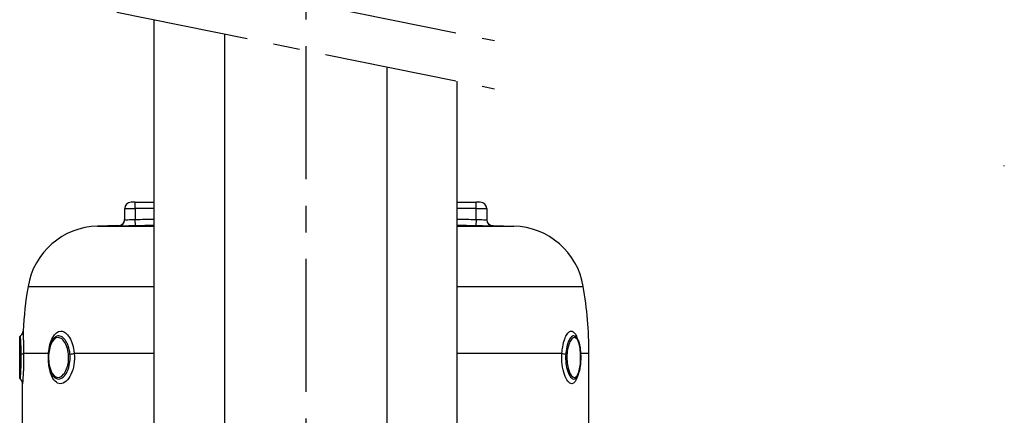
# Model space of a CAD drawing. Header units: millimetres. Extents: x 0 to 5940, y 0 to 4200.
# Tile 31 of 62: x 780 to 1243, y 2543 to 2729. Entities that reach past the tile are written whole.
import ezdxf

# ---------------------------------------------------------------- set-up
doc = ezdxf.new("R2010")
doc.units = ezdxf.units.MM
doc.header["$LTSCALE"] = 50
doc.linetypes.add('MITTE', pattern=[2, 1.25, -0.25, 0.25, -0.25])
doc.layers.add('02-LINIE-035', color=2, linetype='CONTINUOUS')
doc.layers.add('05-ACHSE', color=1, linetype='MITTE')

msp = doc.modelspace()

# ---------------------------------------------------------------- linework, layer by layer
at = {"layer": '02-LINIE-035'}
for p, q in [((843.38, 2255.15), (843.38, 2728.92)), ((876.48, 2722.21), (876.48, 2279.15)), ((952.58, 2706.78), (952.58, 2279.15)), ((985.68, 2255.15), (985.68, 2700.07)), ((829.53, 2634.95), (829.53, 2640.15)), ((829.53, 2640.15), (834.53, 2640.15)), ((834.53, 2643.15), (832.53, 2643.15)), ((834.53, 2643.15), (843.38, 2643.15)), ((834.53, 2640.15), (834.53, 2643.15)), ((834.53, 2640.15), (834.53, 2635.05)), ((843.38, 2640.15), (834.53, 2640.15)), ((985.68, 2643.15), (994.53, 2643.15)), ((994.53, 2640.15), (985.68, 2640.15)), ((996.53, 2643.15), (994.53, 2643.15)), ((994.53, 2640.15), (994.53, 2643.15)), ((994.53, 2635.05), (994.53, 2640.15)), ((994.53, 2640.15), (999.53, 2640.15)), ((999.53, 2640.15), (999.53, 2634.95)), ((826.31, 2632.15), (816.8, 2631.9)), ((816.8, 2631.9), (843.38, 2631.9)), ((826.61, 2632.15), (826.61, 2631.96)), ((834.6, 2632.05), (834.53, 2635.05)), ((985.68, 2631.9), (1012.27, 2631.9)), ((994.53, 2635.05), (994.47, 2632.05)), ((1002.46, 2631.96), (1002.46, 2632.15)), ((1002.76, 2632.15), (1012.27, 2631.9)), ((784.16, 2603.56), (843.38, 2603.56)), ((985.68, 2603.56), (1044.91, 2603.56)), ((780.23, 2560.79), (780.23, 2579.5)), ((782.08, 2572.15), (793.8, 2572.15)), ((805.86, 2572.15), (843.38, 2572.15)), ((985.68, 2572.15), (1034.87, 2572.15)), ((1043.58, 2572.15), (1043.58, 2572.15)), ((1043.63, 2572.15), (1047.53, 2572.15)), ((1047.53, 2538.03), (1047.53, 2572.15)), ((780.56, 2560.05), (780.56, 2560.05)), ((781.53, 2538.03), (781.53, 2557.83))]:
    msp.add_line(p, q, dxfattribs=at)
for centre, radius, start, end in [((832.53, 2640.15), 3, 90, 180), ((996.53, 2640.15), 3, 0, 90), ((817.69, 2597.91), 34, 91.5, 170.4316), ((1011.38, 2597.91), 34, 9.5684, 88.5), ((970.53, 2572.15), 189, 170.4316, 176.8484), ((858.53, 2572.15), 189, 0, 9.5684)]:
    msp.add_arc(centre, radius, start, end, dxfattribs=at)
for centre, major_axis, ratio, start_param, end_param in [((1113.82, -2843.42), (0, 92785.45), 0.00139, 4.771739, 4.771741), ((826.53, 2634.95), (3, 0), 0.999947, 4.736473, 6.283185), ((1002.53, 2634.95), (-3, 0), 0.999947, 0, 1.546712), ((779.1, 2572.15), (3, 0.05), 0.164575, 5.371871, 6.191091), ((791.07, 2572.15), (-2.99, 0.21), 0.15001, 3.578793, 3.57965), ((791.07, 2572.14), (3, -0.21), 0.15058, 0.345578, 0.345583), ((803.41, 2572.15), (-2.99, -0.29), 0.135031, 1.701402, 2.520622), ((1037.59, 2572.15), (-2.99, 0.21), 0.149511, 0.445258, 1.264479)]:
    msp.add_ellipse(centre, major_axis=major_axis, ratio=ratio, start_param=start_param, end_param=end_param, dxfattribs=at)
for points, knots in [([(826.61, 2632.15), (826.94, 2632.16), (827.26, 2632.22), (827.87, 2632.44), (828.15, 2632.6), (828.65, 2633), (828.87, 2633.24), (829.22, 2633.77), (829.35, 2634.07), (829.47, 2634.5), (829.49, 2634.63), (829.53, 2634.88), (829.53, 2635.02), (829.53, 2635.15)], [0, 0, 0, 0, 0.0972336, 0.0972336, 0.1927679, 0.1927679, 0.2883466, 0.2883466, 0.3839222, 0.3839222, 0.4225093, 0.4225093, 0.4617536, 0.4617536, 0.4617536, 0.4617536]), ([(834.6, 2632.05), (832.49, 2632), (830.42, 2631.97), (828.95, 2631.95), (827.47, 2631.93), (826.61, 2631.93), (826.61, 2631.96)], [0, 0, 0, 0, 0.5, 0.5, 0.5, 1, 1, 1, 1]), ([(829.53, 2634.95), (829.53, 2634.93), (830.08, 2634.93), (831.92, 2634.96), (833.21, 2635), (834.53, 2635.05)], [0, 0, 0, 0, 0.5, 0.5, 1, 1, 1, 1]), ([(1002.46, 2631.96), (1002.46, 2631.93), (1001.59, 2631.93), (1000.12, 2631.95), (998.64, 2631.97), (996.58, 2632), (994.47, 2632.05)], [0, 0, 0, 0, 0.499928, 0.499928, 0.499928, 1, 1, 1, 1]), ([(994.53, 2635.05), (995.85, 2635), (997.15, 2634.96), (998.99, 2634.93), (999.53, 2634.93), (999.53, 2634.95)], [0, 0, 0, 0, 0.5, 0.5, 1, 1, 1, 1]), ([(999.53, 2635.15), (999.53, 2635.03), (999.54, 2634.92), (999.57, 2634.69), (999.59, 2634.58), (999.66, 2634.26), (999.73, 2634.06), (999.91, 2633.67), (1000.02, 2633.49), (1000.28, 2633.16), (1000.42, 2633.01), (1000.74, 2632.73), (1000.91, 2632.61), (1001.28, 2632.41), (1001.48, 2632.33), (1001.93, 2632.2), (1002.19, 2632.15), (1002.46, 2632.15)], [0, 0, 0, 0, 0.0341645, 0.0341645, 0.0678931, 0.0678931, 0.1324228, 0.1324228, 0.1952686, 0.1952686, 0.2581144, 0.2581144, 0.3209602, 0.3209602, 0.383806, 0.383806, 0.4626136, 0.4626136, 0.4626136, 0.4626136]), ([(780.23, 2579.51), (780.23, 2579.57), (780.24, 2579.62), (780.27, 2579.78), (780.3, 2579.87), (780.39, 2580.05), (780.45, 2580.14), (780.56, 2580.25), (780.6, 2580.28), (780.63, 2580.31)], [0, 0, 0, 0, 0.01750213, 0.01750213, 0.04605269, 0.04605269, 0.07868555, 0.07868555, 0.09215492, 0.09215492, 0.09215492, 0.09215492]), ([(780.63, 2580.31), (780.89, 2580.5), (781.12, 2580.74), (781.49, 2581.28), (781.63, 2581.58), (781.77, 2582.1), (781.81, 2582.32), (781.82, 2582.54)], [0, 0, 0, 0, 0.0971989, 0.0971989, 0.1947265, 0.1947265, 0.2597905, 0.2597905, 0.2597905, 0.2597905]), ([(780.94, 2571.78), (780.92, 2573.14), (780.89, 2574.43), (780.85, 2575.58), (780.82, 2576.45), (780.79, 2577.22), (780.76, 2577.88), (780.75, 2578.08), (780.74, 2578.27), (780.73, 2578.45), (780.7, 2579.22), (780.66, 2579.77), (780.65, 2580.06), (780.64, 2580.22), (780.63, 2580.31), (780.63, 2580.31)], [0.0000215, 0.0000215, 0.0000215, 0.0000215, 0.1425869, 0.1425869, 0.1425869, 0.25, 0.25, 0.25, 0.2825567, 0.2825567, 0.2825567, 0.4224426, 0.4224426, 0.4224426, 0.4998093, 0.4998093, 0.4998093, 0.4998093]), ([(781.82, 2582.54), (781.82, 2582.54), (781.83, 2582.12), (781.86, 2581.37), (781.88, 2580.9), (781.9, 2580.29), (781.92, 2579.56), (781.97, 2577.68), (782.04, 2575.02), (782.08, 2572.15)], [0.5001775, 0.5001775, 0.5001775, 0.5001775, 0.6535412, 0.6535412, 0.6535412, 0.75, 0.75, 0.75, 1, 1, 1, 1]), ([(793.8, 2572.15), (794, 2575.02), (794.67, 2577.66), (795.72, 2579.56), (795.72, 2579.56), (795.72, 2579.57), (795.72, 2579.57), (796.77, 2581.46), (798.15, 2582.53), (799.6, 2582.54), (800.32, 2582.54), (801.06, 2582.27), (801.74, 2581.77), (802.43, 2581.26), (803.08, 2580.51), (803.65, 2579.57), (804.22, 2578.62), (804.71, 2577.48), (805.08, 2576.22), (805.45, 2574.97), (805.72, 2573.58), (805.86, 2572.15)], [0, 0, 0, 0, 0.25, 0.25, 0.25, 0.250548, 0.250548, 0.250548, 0.5, 0.5, 0.5, 0.624936, 0.624936, 0.624936, 0.749856, 0.749856, 0.749856, 0.875355, 0.875355, 0.875355, 1, 1, 1, 1]), ([(803.84, 2571.78), (803.71, 2573.14), (803.44, 2574.43), (803.04, 2575.58), (802.74, 2576.45), (802.38, 2577.22), (801.96, 2577.88), (801.84, 2578.08), (801.71, 2578.27), (801.57, 2578.45), (801, 2579.22), (800.35, 2579.77), (799.69, 2580.06), (799.32, 2580.23), (798.94, 2580.31), (798.57, 2580.31), (798.27, 2580.31), (797.98, 2580.25), (797.69, 2580.15), (797.27, 2580), (796.86, 2579.72), (796.47, 2579.35)], [0.000014, 0.000014, 0.000014, 0.000014, 0.1425869, 0.1425869, 0.1425869, 0.25, 0.25, 0.25, 0.2825567, 0.2825567, 0.2825567, 0.4224426, 0.4224426, 0.4224426, 0.5, 0.5, 0.5, 0.5620177, 0.5620177, 0.5620177, 0.6549696, 0.6549696, 0.6549696, 0.6549696]), ([(1034.87, 2572.15), (1034.95, 2573.2), (1035.07, 2574.22), (1035.24, 2575.19), (1035.47, 2576.55), (1035.78, 2577.8), (1036.17, 2578.86), (1036.26, 2579.11), (1036.35, 2579.34), (1036.44, 2579.56), (1036.78, 2580.37), (1037.16, 2581.03), (1037.56, 2581.52), (1037.99, 2582.05), (1038.44, 2582.38), (1038.89, 2582.49), (1039.01, 2582.52), (1039.13, 2582.54), (1039.24, 2582.54), (1039.83, 2582.54), (1040.39, 2582.16), (1040.9, 2581.47), (1041.26, 2580.98), (1041.58, 2580.34), (1041.87, 2579.56), (1041.94, 2579.36), (1042.01, 2579.16), (1042.08, 2578.94)], [0, 0, 0, 0, 0.0917845, 0.0917845, 0.0917845, 0.2209007, 0.2209007, 0.2209007, 0.25, 0.25, 0.25, 0.356811, 0.356811, 0.356811, 0.470679, 0.470679, 0.470679, 0.5, 0.5, 0.5, 0.6468348, 0.6468348, 0.6468348, 0.75, 0.75, 0.75, 0.7764997, 0.7764997, 0.7764997, 0.7764997]), ([(1041.25, 2579.95), (1041.2, 2579.99), (1041.15, 2580.03), (1041.1, 2580.06), (1040.86, 2580.23), (1040.61, 2580.31), (1040.36, 2580.31), (1040.16, 2580.31), (1039.95, 2580.25), (1039.75, 2580.15), (1039.29, 2579.92), (1038.83, 2579.42), (1038.41, 2578.7), (1038.27, 2578.45), (1038.13, 2578.18), (1038, 2577.88), (1037.74, 2577.31), (1037.52, 2576.66), (1037.32, 2575.95), (1037.03, 2574.86), (1036.82, 2573.64), (1036.7, 2572.33), (1036.68, 2572.15), (1036.67, 2571.97), (1036.65, 2571.78)], [0.4058311, 0.4058311, 0.4058311, 0.4058311, 0.4224426, 0.4224426, 0.4224426, 0.5, 0.5, 0.5, 0.5620177, 0.5620177, 0.5620177, 0.7019548, 0.7019548, 0.7019548, 0.75, 0.75, 0.75, 0.8412321, 0.8412321, 0.8412321, 0.9806098, 0.9806098, 0.9806098, 1, 1, 1, 1]), ([(780.56, 2571.66), (780.54, 2572.92), (780.51, 2574.13), (780.47, 2575.21), (780.39, 2577.29), (780.29, 2578.77), (780.25, 2579.29), (780.24, 2579.44), (780.24, 2579.5), (780.24, 2579.5)], [0.5602271, 0.5602271, 0.5602271, 0.5602271, 0.625, 0.625, 0.625, 0.75, 0.75, 0.75, 0.7843603, 0.7843603, 0.7843603, 0.7843603]), ([(796.18, 2561.27), (795.64, 2561.89), (795.19, 2562.68), (794.46, 2564.49), (794.18, 2565.54), (793.81, 2567.71), (793.72, 2568.85), (793.7, 2571.07), (793.77, 2572.2), (794.08, 2574.3), (794.32, 2575.31), (794.95, 2577.12), (795.36, 2577.94), (796.04, 2578.88), (796.25, 2579.13), (796.47, 2579.35)], [0, 0, 0, 0, 0.350212, 0.350212, 0.705667, 0.705667, 1.042242, 1.042242, 1.374226, 1.374226, 1.705787, 1.705787, 2.04459, 2.04459, 2.183294, 2.183294, 2.183294, 2.183294]), ([(803.15, 2571.66), (803.03, 2572.92), (802.77, 2574.13), (802.39, 2575.21), (801.65, 2577.29), (800.47, 2578.77), (799.24, 2579.29), (798.02, 2579.81), (796.74, 2579.35), (795.78, 2578.04), (794.81, 2576.72), (794.14, 2574.58), (793.9, 2572.16)], [0.5602271, 0.5602271, 0.5602271, 0.5602271, 0.625, 0.625, 0.625, 0.75, 0.75, 0.75, 0.875, 0.875, 0.875, 1, 1, 1, 1]), ([(1043.61, 2571.66), (1043.55, 2572.92), (1043.42, 2574.13), (1043.22, 2575.21), (1042.84, 2577.29), (1042.19, 2578.77), (1041.41, 2579.29), (1040.62, 2579.81), (1039.69, 2579.35), (1038.91, 2578.04), (1038.13, 2576.72), (1037.51, 2574.58), (1037.3, 2572.16)], [0.5602271, 0.5602271, 0.5602271, 0.5602271, 0.625, 0.625, 0.625, 0.75, 0.75, 0.75, 0.875, 0.875, 0.875, 1, 1, 1, 1]), ([(1041.25, 2579.95), (1041.67, 2579.6), (1041.99, 2579.14), (1042.61, 2577.92), (1042.88, 2577.1), (1043.31, 2575.22), (1043.47, 2574.12), (1043.6, 2572.56), (1043.63, 2572.14), (1043.7, 2570.61), (1043.69, 2569.46), (1043.58, 2567.31), (1043.48, 2566.28), (1043.17, 2564.39), (1042.96, 2563.51), (1042.44, 2561.97), (1042.1, 2561.29), (1041.61, 2560.69), (1041.54, 2560.61), (1041.47, 2560.54)], [0, 0, 0, 0, 0.286725, 0.286725, 0.632994, 0.632994, 0.990429, 0.990429, 1.120843, 1.120843, 1.454664, 1.454664, 1.776943, 1.776943, 2.101069, 2.101069, 2.448625, 2.448625, 2.502223, 2.502223, 2.502223, 2.502223]), ([(780.24, 2560.79), (780.24, 2560.79), (780.27, 2561.29), (780.33, 2562.25), (780.41, 2563.58), (780.51, 2565.73), (780.55, 2568.13), (780.57, 2569.29), (780.57, 2570.5), (780.56, 2571.66)], [0.2846723, 0.2846723, 0.2846723, 0.2846723, 0.375, 0.375, 0.375, 0.5, 0.5, 0.5, 0.5602271, 0.5602271, 0.5602271, 0.5602271]), ([(780.56, 2560.05), (780.56, 2560.05), (780.59, 2560.36), (780.63, 2560.97), (780.67, 2561.58), (780.73, 2562.48), (780.79, 2563.58), (780.79, 2563.59), (780.79, 2563.6), (780.79, 2563.6), (780.84, 2564.71), (780.89, 2566.03), (780.92, 2567.42), (780.94, 2568.52), (780.95, 2569.68), (780.95, 2570.83), (780.95, 2571.15), (780.94, 2571.47), (780.94, 2571.78)], [0.4998958, 0.4998958, 0.4998958, 0.4998958, 0.6243466, 0.6243466, 0.6243466, 0.7492512, 0.7492512, 0.7492512, 0.75, 0.75, 0.75, 0.8748745, 0.8748745, 0.8748745, 0.972849, 0.972849, 0.972849, 1, 1, 1, 1]), ([(782.08, 2572.15), (782.14, 2568.61), (782.02, 2564.9), (781.86, 2562.2), (781.7, 2559.49), (781.53, 2557.83), (781.53, 2557.83), (781.53, 2557.83), (781.53, 2557.83), (781.53, 2557.83)], [0, 0, 0, 0, 0.25, 0.25, 0.25, 0.5, 0.5, 0.5, 0.5001474, 0.5001474, 0.5001474, 0.5001474]), ([(793.9, 2572.16), (793.67, 2569.73), (793.87, 2567.14), (794.47, 2565.09), (795.07, 2563.03), (796.07, 2561.52), (797.23, 2561), (798.4, 2560.48), (799.73, 2560.92), (800.84, 2562.25), (801.96, 2563.58), (802.8, 2565.73), (803.1, 2568.13), (803.24, 2569.29), (803.25, 2570.5), (803.15, 2571.66)], [0, 0, 0, 0, 0.125, 0.125, 0.125, 0.25, 0.25, 0.25, 0.375, 0.375, 0.375, 0.5, 0.5, 0.5, 0.5602271, 0.5602271, 0.5602271, 0.5602271]), ([(805.86, 2572.15), (806.19, 2568.61), (805.58, 2564.9), (804.31, 2562.2), (803.04, 2559.49), (801.14, 2557.83), (799.36, 2557.83), (797.58, 2557.83), (795.97, 2559.47), (794.97, 2562.19), (794.36, 2563.86), (793.96, 2565.89), (793.81, 2568.02)], [0, 0, 0, 0, 0.25, 0.25, 0.25, 0.5, 0.5, 0.5, 0.75, 0.75, 0.75, 0.9028916, 0.9028916, 0.9028916, 0.9028916]), ([(796.17, 2561.26), (796.26, 2561.16), (796.36, 2561.06), (796.45, 2560.97), (797.08, 2560.36), (797.78, 2560.04), (798.51, 2560.05), (799.24, 2560.05), (799.99, 2560.36), (800.69, 2560.97), (801.39, 2561.58), (802.04, 2562.48), (802.56, 2563.58), (802.56, 2563.59), (802.56, 2563.6), (802.57, 2563.6), (803.08, 2564.71), (803.48, 2566.03), (803.7, 2567.42), (803.87, 2568.52), (803.94, 2569.68), (803.9, 2570.83), (803.89, 2571.15), (803.87, 2571.47), (803.84, 2571.78)], [0.3564486, 0.3564486, 0.3564486, 0.3564486, 0.3753899, 0.3753899, 0.3753899, 0.499891, 0.499891, 0.499891, 0.6243466, 0.6243466, 0.6243466, 0.7492512, 0.7492512, 0.7492512, 0.75, 0.75, 0.75, 0.8748745, 0.8748745, 0.8748745, 0.972849, 0.972849, 0.972849, 1, 1, 1, 1]), ([(1042.29, 2561.74), (1041.65, 2559.31), (1040.66, 2557.83), (1039.52, 2557.83), (1038.3, 2557.83), (1036.95, 2559.47), (1036.01, 2562.19), (1035.08, 2564.91), (1034.63, 2568.61), (1034.87, 2572.15)], [0.2645649, 0.2645649, 0.2645649, 0.2645649, 0.5, 0.5, 0.5, 0.75, 0.75, 0.75, 1, 1, 1, 1]), ([(1036.65, 2571.78), (1036.55, 2570.33), (1036.59, 2568.82), (1036.75, 2567.43), (1036.91, 2566.03), (1037.2, 2564.71), (1037.58, 2563.6), (1037.58, 2563.59), (1037.58, 2563.59), (1037.58, 2563.58), (1037.96, 2562.47), (1038.42, 2561.58), (1038.92, 2560.97), (1039.41, 2560.36), (1039.93, 2560.04), (1040.43, 2560.05), (1040.79, 2560.05), (1041.14, 2560.21), (1041.47, 2560.54)], [0, 0, 0, 0, 0.1248524, 0.1248524, 0.1248524, 0.25, 0.25, 0.25, 0.250524, 0.250524, 0.250524, 0.3753899, 0.3753899, 0.3753899, 0.499891, 0.499891, 0.499891, 0.5906586, 0.5906586, 0.5906586, 0.5906586]), ([(1037.3, 2572.16), (1037.08, 2569.73), (1037.28, 2567.14), (1037.81, 2565.09), (1038.33, 2563.03), (1039.18, 2561.52), (1040.03, 2561), (1040.88, 2560.48), (1041.74, 2560.92), (1042.38, 2562.25), (1043.02, 2563.58), (1043.44, 2565.73), (1043.58, 2568.13), (1043.65, 2569.29), (1043.66, 2570.5), (1043.61, 2571.66)], [0, 0, 0, 0, 0.125, 0.125, 0.125, 0.25, 0.25, 0.25, 0.375, 0.375, 0.375, 0.5, 0.5, 0.5, 0.5602271, 0.5602271, 0.5602271, 0.5602271]), ([(780.56, 2560.05), (780.48, 2560.12), (780.41, 2560.21), (780.31, 2560.39), (780.27, 2560.5), (780.24, 2560.66), (780.23, 2560.72), (780.23, 2560.78)], [0.00004574, 0.00004574, 0.00004574, 0.00004574, 0.03237757, 0.03237757, 0.06487641, 0.06487641, 0.08270141, 0.08270141, 0.08270141, 0.08270141]), ([(781.53, 2557.83), (781.53, 2558.16), (781.48, 2558.48), (781.27, 2559.1), (781.12, 2559.39), (780.81, 2559.79), (780.69, 2559.93), (780.56, 2560.05)], [0, 0, 0, 0, 0.097198, 0.097198, 0.1947253, 0.1947253, 0.2480141, 0.2480141, 0.2480141, 0.2480141])]:
    msp.add_open_spline(points, degree=3, knots=knots, dxfattribs=at)
for points in [[(834.53, 2635.05), (837.48, 2635.12), (840.43, 2635.18), (843.38, 2635.25)], [(843.38, 2632.25), (840.46, 2632.18), (837.53, 2632.12), (834.6, 2632.05)], [(985.68, 2635.25), (988.63, 2635.18), (991.58, 2635.12), (994.53, 2635.05)], [(994.47, 2632.05), (991.54, 2632.12), (988.61, 2632.18), (985.68, 2632.25)], [(781.82, 2582.54), (781.82, 2582.54), (781.82, 2582.54), (781.82, 2582.54)], [(780.24, 2579.5), (780.24, 2579.5), (780.24, 2579.5), (780.24, 2579.5)], [(1042.28, 2578.22), (1042.29, 2578.22), (1042.29, 2578.21), (1042.29, 2578.21)], [(793.79, 2572.1), (793.79, 2572.11), (793.79, 2572.13), (793.8, 2572.15)], [(1042.45, 2562.4), (1042.45, 2562.4), (1042.45, 2562.4), (1042.45, 2562.4)]]:
    msp.add_open_spline(points, degree=3, dxfattribs=at)
for points, weights in [([(780.94, 2571.78), (780.58, 2571.73), (780.55, 2571.66)], [0.953355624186, 0.890796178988, 1.00004898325]), ([(803.84, 2571.78), (803.39, 2571.73), (803.15, 2571.66)], [0.953637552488, 0.890550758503, 1.00004898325]), ([(1043.65, 2571.71), (1043.65, 2571.68), (1043.61, 2571.66)], [0.945262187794, 0.962517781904, 1.00004898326])]:
    msp.add_rational_spline(points, weights, degree=2, dxfattribs=at)
at = {"layer": '05-ACHSE'}
for p, q in [((914.53, 4016.46), (914.53, 1773)), ((825.85, 2755.05), (1003.22, 2719.09)), ((825.85, 2732.48), (1003.22, 2696.52))]:
    msp.add_line(p, q, dxfattribs=at)

doc.saveas('drawing.dxf')
